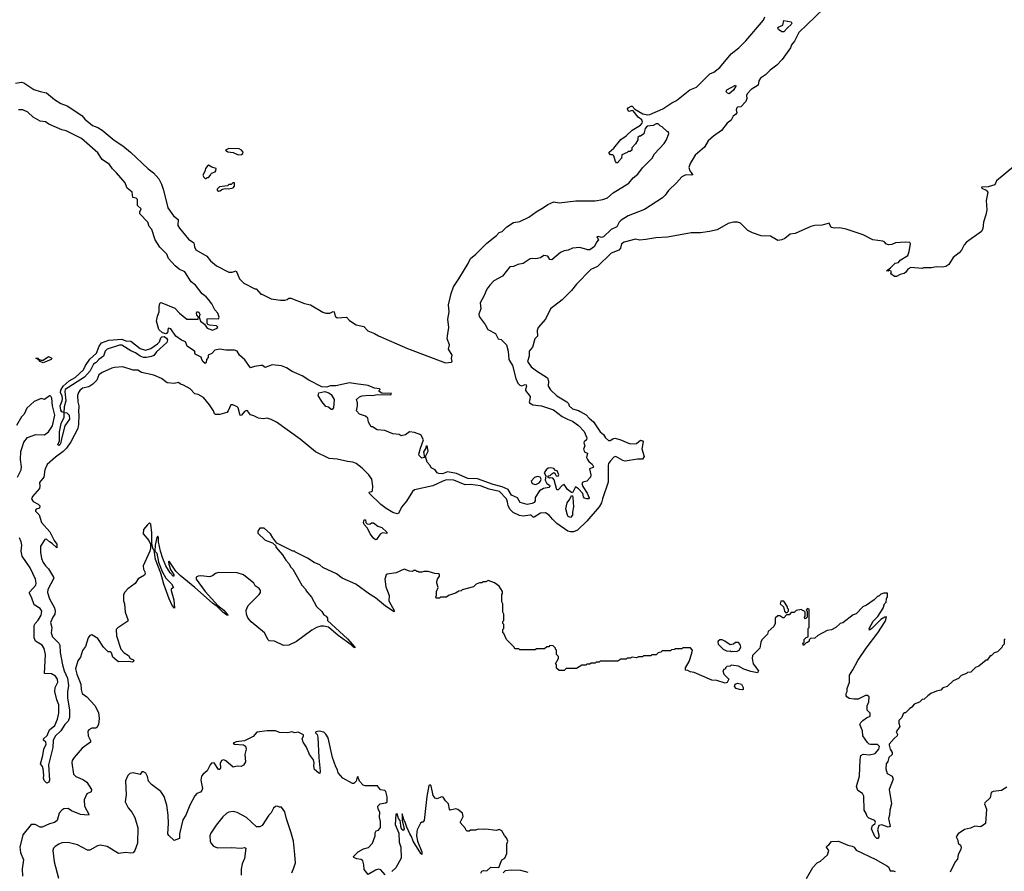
# Model space of a CAD drawing. Extents: x 1966327 to 2147849, y 395140 to 552178.
# Tile 181 of 256: x 1987446 to 1996992, y 514652 to 522909. Entities that reach past the tile are written whole.
import ezdxf

# ---------------------------------------------------------------- set-up
doc = ezdxf.new("R2010")
doc.units = 0

msp = doc.modelspace()

# ---------------------------------------------------------------- linework, layer by layer
at = {"layer": '0CON20XD'}
for points in [[(1995241.3, 523018.7), (1995001.1, 522785), (1994958.8, 522701.2), (1994929.6, 522665), (1994918.9, 522635), (1994838.4, 522521.6), (1994785, 522466.4), (1994720.5, 522419.5), (1994676.2, 522375), (1994627.4, 522342.6), (1994613.1, 522316.9), (1994604.4, 522275), (1994537.1, 522232.9), (1994498.9, 522191.1), (1994491.5, 522175), (1994496.2, 522145), (1994485.5, 522115), (1994436.1, 522063.9), (1994405, 522061.1), (1994398.1, 522055), (1994392.1, 522035), (1994398.2, 522005), (1994385, 521988.1), (1994363.3, 521975), (1994345, 521934.5), (1994305.9, 521904.1), (1994250.3, 521835), (1994171, 521779), (1994122.1, 521735), (1994085, 521673.9), (1993993.3, 521596.7), (1993946.4, 521515), (1993934.8, 521475), (1993942.7, 521442.7), (1993970.6, 521405), (1993955, 521400.5), (1993905, 521404.8), (1993865, 521384.8), (1993815, 521326.6), (1993735, 521252), (1993705, 521206.9), (1993677.3, 521182.7), (1993505, 521069), (1993345, 521006.3), (1993276.2, 520963.8), (1993258.5, 520945), (1993235, 520900.6), (1993180, 520875), (1993105, 520802.5), (1993085, 520796), (1993055, 520808), (1993040, 520805), (1993058.8, 520775), (1993037.5, 520752.5), (1993019.1, 520710.9), (1992975, 520678.8), (1992955, 520676.2), (1992875, 520700), (1992805, 520693.3), (1992765, 520673.8), (1992725, 520668), (1992689.3, 520650.7), (1992605, 520581.2), (1992585, 520583.3), (1992566.1, 520616.1), (1992527, 520623), (1992495, 520601.2), (1992449.5, 520590.5), (1992415, 520593.8), (1992395, 520588.8), (1992327.5, 520545), (1992275.5, 520534.5), (1992235, 520514.4), (1992197.1, 520512.9), (1992127.7, 520422.3), (1992043.2, 520376.8), (1992003.8, 520335), (1991976.2, 520295), (1991950, 520235), (1991910.8, 520165), (1991916.1, 520106.1), (1991896, 520055), (1991899.7, 520029.7), (1991958.8, 519955), (1991985.8, 519905), (1992057.5, 519865), (1992084.3, 519815), (1992115, 519807.6), (1992164.1, 519755), (1992182.5, 519695), (1992189.7, 519615), (1992222.6, 519555), (1992255, 519430), (1992276.2, 519385), (1992295.6, 519365.6), (1992315, 519359.2), (1992345, 519372.5), (1992355, 519370), (1992358.9, 519355), (1992348.8, 519325), (1992351.2, 519315), (1992394.7, 519255), (1992393.1, 519226.9), (1992384.2, 519205), (1992389.4, 519195), (1992422, 519175), (1992504.7, 519165.3), (1992620.6, 519125), (1992705, 519060.3), (1992756.6, 519036.6), (1992806.1, 519015), (1992864.6, 518975), (1992919.2, 518915), (1992943.1, 518855), (1992942.5, 518835), (1992918.8, 518815), (1992916.2, 518805), (1992925.7, 518775.7), (1992912.5, 518745), (1992914.3, 518735), (1992925, 518716.2), (1992950, 518705), (1992941.2, 518665), (1992950, 518645), (1992963.8, 518625), (1992995, 518600), (1993008.8, 518575), (1993005, 518567.5), (1992970, 518555), (1992984, 518495), (1992978.8, 518475), (1992945, 518436.2), (1992905, 518424), (1992897.3, 518412.7), (1992905, 518382.9), (1992948.1, 518318.1), (1992966.2, 518273.8), (1992960, 518265), (1992945, 518262.2), (1992921.3, 518271.3), (1992912.4, 518282.4), (1992904.5, 518315), (1992865, 518359.6), (1992835, 518380), (1992805, 518322), (1992795, 518324), (1992758.1, 518355), (1992725, 518402), (1992705, 518392), (1992665, 518351.2), (1992655, 518350), (1992628.3, 518448.3), (1992615, 518462.5), (1992595, 518467.5), (1992583.9, 518463.9), (1992567.5, 518475), (1992570, 518485), (1992588.8, 518491.2), (1992605, 518506), (1992625, 518520), (1992635, 518512.5), (1992646.1, 518486.1), (1992665, 518484), (1992673.6, 518496.4), (1992656.2, 518535), (1992639.3, 518539.3), (1992625, 518556.7), (1992595, 518563.3), (1992570.7, 518559.3), (1992550.8, 518545), (1992531.2, 518515), (1992547.5, 518485), (1992541.2, 518445), (1992555, 518413.3), (1992582.5, 518395), (1992586.7, 518385), (1992575, 518373.8), (1992525, 518363.8), (1992485, 518342.5), (1992445, 518277.5), (1992443.8, 518245), (1992435, 518228.8), (1992415, 518217.1), (1992365, 518209.4), (1992297.5, 518227.5), (1992271.5, 518271.5), (1992215, 518300.5), (1992182.7, 518352.7), (1992125, 518380.5), (1992035, 518401.9), (1991885, 518456.6), (1991789.2, 518459.2), (1991680.1, 518510.1), (1991595, 518524), (1991545, 518506.2), (1991510.7, 518509.3), (1991492.5, 518515), (1991472.5, 518545), (1991435, 518562.5), (1991426.1, 518586.1), (1991395, 518620), (1991380, 518675), (1991407.5, 518725), (1991396.4, 518776.4), (1991385, 518770), (1991382.5, 518755), (1991360.7, 518719.3), (1991370, 518665), (1991345, 518658.8), (1991320, 518685), (1991316.7, 518695), (1991330.8, 518755), (1991361.2, 518835), (1991335, 518882.5), (1991275, 518907.5), (1991225, 518912.5), (1991185, 518883.3), (1991145, 518873.3), (1991125, 518887.5), (1991065, 518892.5), (1990986.4, 518926.4), (1990913, 518933), (1990865, 518960), (1990855, 518960), (1990828.3, 519008.3), (1990820, 519045), (1990800, 519065), (1990740, 519085), (1990710, 519115), (1990722.5, 519165), (1990722.5, 519195), (1990712.5, 519225), (1990739.3, 519250.7), (1990765, 519261.2), (1990835, 519270), (1990865, 519266.2), (1990916.4, 519276.4), (1991045, 519273.3), (1991050, 519285), (1990958.3, 519288.3), (1990932.5, 519305), (1990930, 519315), (1990940, 519325), (1990935, 519330), (1990885, 519337.5), (1990825, 519363.3), (1990705, 519377.1)], [(1987404.8, 522294.8), (1987465, 522301.8), (1987485, 522297.8), (1987583.1, 522233.1), (1987645, 522211.5), (1987705, 522200.8), (1987785, 522135.7), (1987845, 522095.9), (1987905, 522074), (1988049.1, 521979.1), (1988078, 521945), (1988152.1, 521882.1), (1988204.5, 521865), (1988245, 521838.4), (1988361.2, 521741.2), (1988445.4, 521685.4), (1988521.1, 521625), (1988691.5, 521461.5), (1988743, 521425), (1988794, 521365), (1988819.4, 521315), (1988840.8, 521255), (1988881.4, 521085), (1988937, 521007), (1988981.7, 520971.7), (1988980, 520915), (1988995, 520887.3), (1989082, 520782), (1989134, 520745), (1989140.4, 520705), (1989155, 520678.9), (1989260, 520615), (1989295, 520572), (1989353, 520523), (1989475, 520462.5), (1989505, 520460), (1989545, 520472.5), (1989575.8, 520395), (1989618.8, 520355), (1989725, 520300), (1989738.3, 520298.3), (1989785, 520247.5), (1989795, 520247.5), (1989883, 520203), (1989975, 520188.8), (1990015, 520188.8), (1990040, 520195), (1990055, 520207.5), (1990075, 520210), (1990207.1, 520157.1), (1990265, 520143.5), (1990385, 520074), (1990415, 520064), (1990453.9, 520063.9), (1990485, 520080), (1990495, 520076.7), (1990505.8, 520035.8), (1990525, 520018.8), (1990615, 520023.3), (1990645, 519993.8), (1990708.8, 519948.8), (1990783.9, 519933.9), (1990821.7, 519891.7), (1990885, 519867.5), (1990925, 519842.5), (1991205, 519719.7), (1991575, 519582.5), (1991632.5, 519587.5), (1991637.5, 519595), (1991633.3, 519625), (1991640, 519655), (1991604.2, 519715), (1991612.5, 519755), (1991590.5, 519815), (1991597.3, 519862.7), (1991605.8, 519925), (1991597.3, 520005), (1991609.7, 520075), (1991604.7, 520145), (1991628, 520255), (1991650.2, 520319.8), (1991705, 520396.4), (1991795, 520545.5), (1991816, 520595), (1991869.4, 520635), (1991975, 520741.8), (1992069.1, 520815), (1992093.2, 520846.8), (1992125, 520855.4), (1992168.5, 520901.5), (1992235, 520941.1), (1992295, 520951.9), (1992380.9, 520995), (1992452.8, 521047.2), (1992525, 521087.4), (1992565, 521116.6), (1992625, 521142.2), (1992675, 521134.6), (1992836.2, 521153.8), (1993025, 521151.9), (1993100, 521165), (1993145, 521182.5), (1993200.5, 521229.5), (1993352.5, 521325), (1993392.5, 521375), (1993437.7, 521412.3), (1993485, 521473.3), (1993576.2, 521565), (1993601.9, 521608.1), (1993695, 521710), (1993716.7, 521745), (1993740, 521805), (1993735, 521820), (1993725, 521820), (1993675, 521870), (1993660, 521875), (1993635, 521900), (1993615, 521897.5), (1993586.4, 521883.6), (1993530, 521875), (1993510, 521855), (1993496.7, 521803.3), (1993465, 521780), (1993455, 521780), (1993440, 521765), (1993440, 521745), (1993417.5, 521705), (1993380, 521665), (1993380, 521645), (1993365, 521630), (1993345, 521630), (1993335, 521620), (1993285, 521600), (1993280, 521565), (1993250, 521535), (1993245, 521520), (1993231.7, 521521.7), (1993223, 521533), (1993205, 521587.5), (1993195, 521597.5), (1993175, 521600), (1993160, 521615), (1993160, 521625), (1993206.4, 521663.6), (1993275, 521748.8), (1993325, 521783.3), (1993385, 521836.2), (1993465, 521886.7), (1993481.2, 521905), (1993483.9, 521916.1), (1993476.9, 521936.9), (1993441.9, 521965), (1993393.9, 522023.9), (1993385, 522028.8), (1993355, 522019.2), (1993345, 522024), (1993338, 522045), (1993344.3, 522055.7), (1993375, 522070), (1993385, 522068.8), (1993410.8, 522040.8), (1993486.1, 521996.1), (1993535, 521985.4), (1993555, 521988.5), (1993682.5, 522045), (1993767.9, 522102.1), (1993815, 522124.6), (1993941.7, 522228.3), (1994006, 522255), (1994045, 522294.3), (1994137.7, 522382.3), (1994175, 522400), (1994232.5, 522445), (1994342.3, 522577.7), (1994416.7, 522635), (1994485, 522702.5), (1994657.5, 522905), (1994670, 522935)], [(1994835, 522791.5), (1994803.8, 522815), (1994796.2, 522825), (1994800, 522835), (1994844.7, 522855.3), (1994855, 522900), (1994925, 522888.9), (1994930.9, 522875), (1994925, 522861.5), (1994888.7, 522831.3), (1994855, 522791.5), (1994835, 522791.5)], [(1994325, 522191.5), (1994308.8, 522195), (1994300, 522205), (1994296, 522215), (1994301.2, 522228.8), (1994386.7, 522275), (1994388.6, 522265), (1994365, 522225.8), (1994325, 522191.5)], [(1990705, 519377.1), (1990645, 519389.5), (1990510, 519360), (1990455, 519357.9), (1990425, 519344.6), (1990375, 519349.2), (1990248, 519415), (1990185, 519457.1), (1990087.6, 519497.6), (1990033.3, 519535), (1989985, 519554), (1989895, 519561.2), (1989825, 519537.5), (1989800, 519555), (1989785, 519556.7), (1989723.6, 519546.4), (1989685, 519532.5), (1989630, 519610), (1989577.1, 519655), (1989554.6, 519694.6), (1989530, 519705), (1989445, 519704.1), (1989385, 519714.4), (1989336.6, 519703.4), (1989307.6, 519672.4), (1989272.5, 519655), (1989271.9, 519635), (1989256.5, 519613.5), (1989252.9, 519585), (1989245.6, 519575), (1989225, 519591.2), (1989211.6, 519615), (1989205, 519637.5), (1989147.5, 519665), (1989142.5, 519675), (1989146.7, 519685), (1989140, 519695), (1989071.2, 519745), (1989054.2, 519784.2), (1989015, 519800.8), (1988959.5, 519839.5), (1988911.4, 519911.4), (1988885, 519918), (1988877.4, 519872.6), (1988865, 519862.1), (1988831.6, 519871.6), (1988794.8, 519904.8), (1988773.3, 519985), (1988781.5, 520035), (1988798.1, 520075), (1988797.4, 520125), (1988805, 520158.6), (1988815, 520165.9), (1988825, 520163.9), (1988951.7, 520111.7), (1988995, 520064.1), (1989066.9, 520006.9), (1989176.2, 520003.8), (1989180, 520025), (1989165, 520042.5), (1989160, 520065), (1989165, 520076.2), (1989180, 520075), (1989191.2, 520055), (1989187.5, 520025), (1989198.8, 519985), (1989236.7, 519956.7), (1989265, 519917.5), (1989315, 519898), (1989360.6, 519919.4), (1989366.9, 519926.9), (1989355, 519942), (1989285, 519947.5), (1989270, 519955), (1989262.5, 519965), (1989262.5, 520005), (1989265, 520010), (1989315, 520013.3), (1989375, 520007.5), (1989380, 520025), (1989367.5, 520065), (1989336.7, 520095), (1989307.5, 520155), (1989277.5, 520195), (1989255, 520222.5), (1989215, 520252.5), (1989152, 520335), (1989108.6, 520368.6), (1989045.6, 520465), (1988991.5, 520491.5), (1988952.5, 520522.5), (1988887.1, 520595), (1988873.3, 520635), (1988803.5, 520703.5), (1988760, 520775), (1988727.1, 520875), (1988702.5, 520905), (1988688.9, 520945), (1988612, 521025), (1988609.2, 521045), (1988624, 521075), (1988588.2, 521108.2), (1988587.8, 521165), (1988575, 521178.9), (1988543.5, 521183.5), (1988537.5, 521235), (1988488, 521275), (1988481.2, 521291.2), (1988468.3, 521328.3), (1988385.7, 521425), (1988345, 521462.9), (1988316.5, 521505), (1988245, 521554.2), (1988205, 521616.9), (1988045, 521756.2), (1987895, 521830.8), (1987855, 521841.5), (1987729.2, 521895), (1987695, 521917.9), (1987645, 521926), (1987576, 521965), (1987525, 522012.9), (1987475, 522034.5), (1987435.6, 522035.6)], [(1989565, 521600), (1989595, 521603.3), (1989609.3, 521610.7), (1989612.5, 521625), (1989597.5, 521645), (1989575, 521658), (1989475, 521660.8), (1989440, 521645), (1989465, 521627.5), (1989515, 521622.5), (1989565, 521600)], [(1989255, 521370), (1989265, 521380), (1989275, 521380), (1989295, 521400), (1989305, 521420), (1989340, 521435), (1989347, 521443), (1989350, 521465), (1989308.3, 521478.3), (1989275, 521497.5), (1989270, 521495), (1989247.5, 521465), (1989242.5, 521437.5), (1989223, 521403), (1989231.7, 521381.7), (1989245, 521370), (1989255, 521370)], [(1997083, 521487), (1996917.5, 521345), (1996900.9, 521309.1), (1996835, 521288.2), (1996770, 521285), (1996773.8, 521275), (1996817.3, 521257.3), (1996832.2, 521235), (1996814.4, 521155), (1996821.4, 521065), (1996812.9, 521017.1), (1996789.2, 520945), (1996782, 520885), (1996769.2, 520855), (1996626.8, 520753.2), (1996602.7, 520727.3), (1996576, 520675), (1996555, 520650), (1996495, 520602), (1996453.6, 520535), (1996425, 520515.4), (1996395, 520510), (1996335, 520513.3), (1996285, 520502.9), (1996207, 520503), (1996195, 520497.5), (1996085, 520505.8), (1996055, 520488.8), (1996037.9, 520462.1), (1996021.3, 520448.7), (1995982.5, 520437.5), (1995945, 520418), (1995928.3, 520418.3), (1995892.5, 520445), (1995898.3, 520468.3), (1995875, 520480), (1995865, 520470), (1995850, 520475), (1995888.6, 520501.4), (1995935, 520548.8), (1995965, 520553.3), (1995983.2, 520576.8), (1996055, 520622.5), (1996069.3, 520660.7), (1996082.5, 520735), (1996075, 520747.5), (1996035, 520752), (1995935.6, 520744.4), (1995902.4, 520727.6), (1995867.5, 520725), (1995844.3, 520735), (1995832.7, 520752.7), (1995812.9, 520762.9), (1995715.6, 520775.6), (1995622.3, 520822.3), (1995458.3, 520878.3), (1995395, 520890), (1995345, 520888.8), (1995314.4, 520894.4), (1995295, 520936), (1995225, 520915.6), (1995155, 520912.2), (1995116.6, 520903.4), (1994965, 520835.8), (1994915, 520829.2), (1994865, 520788.5), (1994835, 520774.2), (1994795, 520767.9), (1994725, 520811), (1994635, 520814.2), (1994551.2, 520841.2), (1994505, 520865.6), (1994435, 520935.6), (1994405, 520947.3), (1994365, 520946.2), (1994315, 520933.5), (1994207.6, 520872.4), (1994135, 520854.6), (1994045, 520842.7), (1993955, 520840.9), (1993725, 520800.5), (1993614, 520794), (1993515, 520778.2), (1993455, 520772.5), (1993415, 520781.4), (1993305, 520752.7), (1993279.6, 520735), (1993270.2, 520695), (1993255, 520675.3), (1993180.5, 520645), (1993046.7, 520515), (1992982.6, 520487.4), (1992844.5, 520345.5), (1992795, 520282.3), (1992705, 520193.6), (1992593.7, 520106.3), (1992543.3, 520005), (1992472.3, 519925), (1992463.2, 519895), (1992465, 519840), (1992441.8, 519815), (1992416.9, 519735), (1992383.8, 519696.2), (1992384.4, 519645), (1992369.2, 519595), (1992405, 519543.1), (1992455, 519503.3), (1992563.1, 519435), (1992573.8, 519405), (1992570.9, 519355), (1992591.1, 519321.1), (1992655, 519263.2), (1992750.6, 519205), (1992766.5, 519186.5), (1992774.3, 519165), (1992805.6, 519135), (1992865, 519119.2), (1992879.2, 519109.2), (1992936.8, 519076.8), (1992965.6, 519045), (1993009.9, 519009.9), (1993075, 518911.9), (1993105, 518888.6), (1993124.6, 518854.6), (1993155, 518830), (1993171.7, 518828.3), (1993195, 518845.7), (1993215, 518852), (1993265, 518840), (1993365, 518797.3), (1993425, 518800), (1993465, 518831.2), (1993485, 518826.8), (1993489.4, 518815), (1993477.7, 518747.7), (1993499.6, 518675), (1993485, 518647.3), (1993435, 518649.1), (1993315, 518629.1), (1993295, 518634.6), (1993225, 518674.7), (1993205, 518666.7), (1993175, 518633.2), (1993155.8, 518605), (1993150, 518585), (1993150.4, 518425), (1993095.8, 518264.2), (1993087.5, 518225), (1993064.3, 518185), (1992945, 518048.4), (1992855, 517960.3), (1992815, 517944.6), (1992785, 517942.8), (1992760.4, 517950.4), (1992652.8, 518022.8), (1992610, 518065), (1992580, 518105), (1992545, 518128.5), (1992495, 518125.2), (1992435, 518084.4), (1992425, 518084.3), (1992405, 518104.5), (1992395, 518106), (1992326.2, 518093.8), (1992291.8, 518101.8), (1992231.4, 518131.4), (1992200, 518160), (1992180.2, 518195), (1992175.6, 518235), (1992164.6, 518265), (1992098.9, 518335), (1991998.4, 518358.4), (1991915, 518389.4), (1991816.7, 518403.3), (1991765, 518398.7), (1991655, 518443.5), (1991585, 518446.3), (1991548.2, 518435), (1991452, 518388), (1991275, 518349.1), (1991254.8, 518335.2), (1991195, 518239.5), (1991148.6, 518181.4), (1991119.3, 518120.7), (1991105, 518117.5), (1991065, 518130.2), (1990998.3, 518168.3), (1990947.8, 518207.8), (1990838.1, 518315), (1990833, 518327), (1990856.9, 518333.1), (1990865, 518342.5), (1990870, 518385), (1990859.6, 518455), (1990831.1, 518495), (1990765, 518562.2), (1990708.6, 518605), (1990675, 518617.5), (1990625, 518625.8)], [(1989375, 521247.5), (1989385, 521250), (1989413, 521267), (1989437, 521273), (1989475, 521270), (1989515, 521277.5), (1989527.5, 521295), (1989527, 521327), (1989513, 521327), (1989495, 521310), (1989475, 521310), (1989461.7, 521298.3), (1989381.7, 521288.3), (1989360, 521265), (1989360, 521255), (1989375, 521247.5)], [(1987875, 519100), (1987855, 519106.9), (1987845, 519122.9), (1987837.3, 519165), (1987857.8, 519212.2), (1987861.3, 519235), (1987858.7, 519258.7), (1987843.1, 519295), (1987845, 519315.5), (1987868.2, 519355), (1987895, 519381.3), (1987925, 519406.8), (1987985, 519438.5), (1988065.2, 519514.8), (1988083.8, 519555), (1988125, 519618), (1988191.6, 519675), (1988215.5, 519745), (1988239.4, 519775), (1988308.7, 519801.3), (1988435, 519813), (1988475, 519795.7), (1988525, 519793.4), (1988615, 519720.2), (1988665, 519704.3), (1988718.4, 519721.6), (1988782.6, 519765), (1988801, 519785), (1988814.3, 519825.7), (1988825.6, 519834.4), (1988845.8, 519835.8), (1988870.5, 519820.5), (1988878.9, 519805), (1988871.9, 519778.1), (1988771.9, 519688.1), (1988746.3, 519653.7), (1988725, 519642.8), (1988675, 519633.8), (1988645, 519634.5), (1988615.4, 519645), (1988568.6, 519678.6), (1988525, 519697.4), (1988435, 519752.1), (1988415, 519753.3), (1988293.5, 519715), (1988275.9, 519695), (1988259.4, 519645), (1988214.5, 519615.5), (1988186.7, 519585), (1988161.8, 519568.2), (1988128, 519505), (1988075, 519443.5), (1987887.9, 519322.1), (1987882.9, 519305), (1987893.2, 519215), (1987876.6, 519156.6), (1987875, 519100)], [(1987675, 519582.5), (1987645, 519593.8), (1987632.5, 519612.5), (1987601.7, 519628.3), (1987625, 519626), (1987628.3, 519618.3), (1987655, 519606.7), (1987675, 519607.5), (1987725, 519643.3), (1987757, 519627), (1987750, 519615), (1987675, 519582.5)], [(1990625, 518625.8), (1990525, 518648.2), (1990445, 518654.8), (1990315, 518720.3), (1990165, 518841.6), (1989935.2, 519005.2), (1989885, 519032.7), (1989845, 519045.8), (1989805, 519038), (1989760, 519045), (1989715, 519069.4), (1989685, 519078), (1989655.5, 519115.5), (1989645, 519120), (1989625, 519110.8), (1989595.6, 519075), (1989585, 519070), (1989565, 519144.2), (1989555, 519155.8), (1989513.8, 519176.2), (1989492.5, 519175), (1989468, 519115), (1989455, 519100.8), (1989385, 519079.6), (1989345, 519082.5), (1989335, 519088.8), (1989325.3, 519115.3), (1989285.4, 519175), (1989229.2, 519245), (1989175, 519274.5), (1989145, 519282.9), (1989098.6, 519328.6), (1989035.3, 519365.3), (1989003.6, 519373.6), (1988985, 519391.4), (1988945, 519382.9), (1988875, 519386.5), (1988820.8, 519430.8), (1988745, 519461.8), (1988628.3, 519488.3), (1988591.3, 519511.3), (1988545, 519512.4), (1988445, 519543.3), (1988365, 519537.7), (1988338.5, 519531.5), (1988245, 519489.5), (1988214.6, 519465), (1988195.4, 519415), (1988153.6, 519375), (1988115, 519350), (1988055, 519337.8), (1988029.2, 519315), (1988015, 519294), (1988007.5, 519265), (1988010.5, 519205), (1988020, 519165), (1988015.7, 519105), (1988020.4, 519080.4), (1988017.3, 518985), (1988008.1, 518945), (1987940.7, 518815), (1987901.1, 518755), (1987868.8, 518721.2), (1987792.1, 518667.9), (1987711.2, 518595), (1987690.2, 518545), (1987679.7, 518475), (1987637.6, 518422.4), (1987641.6, 518385), (1987637.5, 518362.5), (1987571.2, 518285), (1987561.8, 518265), (1987576, 518236), (1987625, 518211.2), (1987640, 518195), (1987637.5, 518172.5), (1987605, 518164), (1987598.6, 518155), (1987600.6, 518145), (1987635, 518108.8), (1987658.5, 518035), (1987737.9, 517945), (1987779.3, 517859.3), (1987805, 517823.3), (1987805, 517787.5), (1987760, 517830), (1987733.9, 517846.1), (1987705, 517871.4), (1987690.9, 517869.1), (1987646.7, 517805), (1987648.2, 517745), (1987657.2, 517685), (1987674.7, 517645), (1987695.4, 517615), (1987726.7, 517585), (1987774.2, 517505), (1987775.5, 517494.5), (1987719.8, 517385), (1987714.7, 517355), (1987734, 517295), (1987785, 517205.5), (1987791.2, 517175), (1987786.8, 517145), (1987766.7, 517115), (1987745.3, 517065), (1987756.9, 517015), (1987751.1, 516965), (1987765, 516925.6), (1987826.4, 516865), (1987836.2, 516845), (1987837.8, 516775), (1987862, 516655), (1987877.3, 516597.3), (1987909.1, 516525), (1987919.6, 516455), (1987909.2, 516390.8), (1987908.9, 516335), (1987929.6, 516215), (1987930, 516145), (1987915, 516108), (1987883.4, 516076.6), (1987845, 516013.1), (1987788.4, 515961.6), (1987770.1, 515919.9), (1987767.1, 515852.9), (1987724, 515685), (1987733.8, 515535), (1987730, 515515), (1987708.3, 515508.3), (1987682, 515532), (1987676.1, 515556.1), (1987680, 515585), (1987674.6, 515645), (1987668, 515668), (1987648.8, 515695), (1987672, 515775), (1987678.5, 515835), (1987703.8, 515885), (1987700.9, 515905), (1987678, 515925), (1987675.8, 515935), (1987710.8, 515969.2), (1987734.1, 516025), (1987785.3, 516064.7), (1987812.4, 516127.6), (1987826.5, 516185), (1987826.4, 516265), (1987805, 516316), (1987787.8, 516395), (1987791.5, 516435), (1987814.3, 516485), (1987812.5, 516515), (1987791.8, 516545), (1987755, 516568), (1987685, 516570), (1987696.6, 516755), (1987683.1, 516813.1), (1987663.7, 516843.7), (1987599.6, 516885), (1987586, 516915), (1987587.7, 517035), (1987596.2, 517055), (1987625, 517086.9), (1987655.1, 517134.9), (1987660.3, 517175), (1987645, 517201.3), (1987586.4, 517236.4), (1987560.5, 517310.5), (1987541.1, 517345), (1987541.5, 517358.5), (1987601.1, 517425), (1987605.3, 517445), (1987600.9, 517485), (1987546.4, 517593.6), (1987469, 517709), (1987461.9, 517755), (1987466.8, 517815), (1987460.3, 517845), (1987444.7, 517885)], [(1990475, 519130), (1990465, 519130), (1990440.7, 519150.7), (1990415, 519160), (1990375, 519206), (1990339.2, 519265), (1990345, 519290), (1990405, 519303.6), (1990442.4, 519292.4), (1990466, 519275), (1990493.3, 519225), (1990487.5, 519145), (1990475, 519130)], [(1987424.6, 518475), (1987461.2, 518545), (1987463.2, 518575), (1987453.8, 518646.2), (1987458.5, 518721.5), (1987470.5, 518759.5), (1987486.4, 518813.6), (1987520.9, 518859.1), (1987603.1, 518886.9), (1987685, 518882.7), (1987725, 518911.8), (1987765, 518970), (1987786.2, 519075), (1987764.3, 519164.3), (1987758.9, 519238.9), (1987748.5, 519258.5), (1987735, 519263.1), (1987685, 519227.5), (1987655, 519237.5), (1987585, 519206), (1987515, 519143.8), (1987488, 519085), (1987465, 519060), (1987414.7, 518975.3)], [(1987825, 518781.9), (1987816.7, 518786.7), (1987832.9, 518825), (1987832.5, 518912.5), (1987847.2, 518995), (1987878.5, 519055), (1987877.5, 519095), (1987880.7, 519099.3), (1987904.4, 519095.6), (1987925, 519073.8), (1987927.9, 519035), (1987885, 518970), (1987846.8, 518833.2), (1987844.2, 518805), (1987835, 518785.8), (1987825, 518781.9)], [(1992445, 518401.4), (1992455, 518404.2), (1992481.7, 518418.3), (1992494.4, 518435), (1992502, 518455), (1992493, 518473), (1992465, 518478.6), (1992438.3, 518471.7), (1992406.2, 518435), (1992413.1, 518413.1), (1992445, 518401.4)], [(1992785, 518082.9), (1992765, 518092.9), (1992757.8, 518105), (1992741.2, 518165), (1992754, 518225), (1992780, 518260), (1992795, 518296), (1992805, 518293.3), (1992810, 518275), (1992815.4, 518184.6), (1992804.2, 518135), (1992804.2, 518105), (1992785, 518082.9)], [(1990895, 517866.9), (1990875, 517881.4), (1990845, 517922.9), (1990819.4, 517979.4), (1990785, 518014), (1990780, 518035), (1990785, 518060), (1990798.3, 518058.3), (1990802.5, 518035), (1990815, 518022.5), (1990841.7, 518018.3), (1990858.3, 518031.7), (1990875, 518031.2), (1990917.4, 517997.4), (1990955.6, 517985.6), (1991005, 517940.8), (1991005, 517928), (1990965, 517933.1), (1990939.6, 517920.4), (1990905, 517870.5), (1990895, 517866.9)], [(1993961.7, 516768.3), (1993970, 516795), (1993948.3, 516818.3), (1993875, 516820), (1993865, 516810), (1993805, 516810), (1993795, 516802.5), (1993765, 516800), (1993755, 516790), (1993675, 516790), (1993661.7, 516778.3), (1993635, 516770), (1993615, 516750), (1993575, 516750), (1993565, 516740), (1993495, 516740), (1993485, 516730), (1993445, 516730), (1993425, 516722.5), (1993385, 516727.5), (1993365, 516720), (1993335, 516720), (1993325, 516710), (1993275, 516710), (1993245, 516690), (1993075, 516690), (1993065, 516680), (1993035, 516680), (1993025, 516670), (1992985, 516670), (1992975, 516660), (1992945, 516660), (1992935, 516650), (1992895, 516650), (1992845, 516620), (1992745, 516620), (1992725, 516600), (1992675, 516600), (1992651.7, 516621.7), (1992650, 516655), (1992640, 516665), (1992670, 516715), (1992670, 516735), (1992650, 516755), (1992650, 516795), (1992640, 516805), (1992640, 516815), (1992618.3, 516838.3), (1992585, 516840), (1992575, 516830), (1992555, 516830), (1992535, 516810), (1992455, 516810), (1992445, 516800), (1992295, 516800), (1992285, 516810), (1992245, 516810), (1992240, 516825), (1992165, 516900), (1992138.3, 516958.3), (1992130, 516965), (1992130, 516995), (1992140, 517005), (1992140, 517045), (1992130, 517055), (1992130, 517075), (1992140, 517085), (1992140, 517145), (1992130, 517165), (1992130, 517245), (1992120, 517265), (1992120, 517335), (1992127.5, 517345), (1992127.5, 517365), (1992095, 517417.5), (1992048.3, 517448.3), (1991988.3, 517471.7), (1991965, 517460), (1991935, 517460), (1991925, 517450), (1991905, 517450), (1991870, 517435), (1991845, 517410), (1991735, 517380), (1991725, 517370), (1991703, 517367), (1991671.7, 517348.3), (1991603, 517327), (1991585, 517310), (1991525, 517310), (1991515, 517300), (1991485, 517300), (1991480, 517315), (1991487.5, 517322.5), (1991488, 517365), (1991502, 517405), (1991488.8, 517445), (1991489.3, 517460.7), (1991496.4, 517483.6), (1991517.5, 517515), (1991515, 517530), (1991507, 517537), (1991470.7, 517540.7), (1991405, 517560), (1991365, 517560), (1991345, 517552.5), (1991315, 517552.5), (1991305, 517560), (1991295, 517560), (1991285, 517570), (1991265, 517570), (1991255, 517560), (1991225, 517562.5), (1991175, 517580), (1991095, 517546.7), (1991008.3, 517531.7), (1991000, 517525), (1990986.4, 517483.6), (1990995, 517410), (1991026.7, 517325), (1991026.2, 517275), (1991078.8, 517175), (1991075, 517167.5), (1990992.4, 517222.4), (1990896, 517305), (1990838.5, 517338.5), (1990705, 517436.7), (1990573.9, 517493.9), (1990516.1, 517536.1), (1990385, 517597.5), (1990355, 517622.5), (1990300, 517645), (1990235, 517687.5), (1990120, 517745), (1990110, 517755), (1990095, 517757.5), (1989940, 517835), (1989900, 517885), (1989877.5, 517925), (1989815, 517977.5), (1989775, 517980), (1989755, 517950), (1989755, 517930), (1989825, 517862.5), (1989898.3, 517838.3), (1989928.3, 517808.3), (1989930, 517795), (1989995, 517720), (1990025, 517670), (1990056.4, 517636.4), (1990075, 517600), (1990095, 517580), (1990182.5, 517425), (1990220, 517385), (1990220, 517375), (1990275, 517310), (1990325, 517220), (1990375, 517170), (1990395, 517140), (1990417.5, 517125), (1990430, 517105), (1990430, 517085), (1990622.5, 516905), (1990696, 516825), (1990695, 516820), (1990682, 516825), (1990658.7, 516848.7), (1990535, 516938.7), (1990438.4, 517018.4), (1990395, 517028.4), (1990365, 517027.5), (1990325, 517015.5), (1990279.6, 516990.4), (1990129.5, 516880.5), (1990056.3, 516843.7), (1990005, 516840.8), (1989915, 516882.7), (1989865, 516885.8), (1989854.4, 516895), (1989819.7, 516965), (1989690.8, 517070.8), (1989659.2, 517109.2), (1989643.8, 517145), (1989641.9, 517185), (1989661.7, 517228.3), (1989767.8, 517335), (1989780, 517355), (1989779.4, 517375), (1989769.2, 517395), (1989729.7, 517419.7), (1989715.8, 517445), (1989615, 517525.8), (1989555, 517546.7), (1989375, 517550), (1989345, 517540), (1989314.2, 517515.8), (1989285, 517505.8), (1989202.2, 517517.8), (1989176.8, 517513.2), (1989157.5, 517502.5), (1989157.1, 517485), (1989243.7, 517363.7), (1989368.3, 517228.3), (1989425, 517182.9), (1989457.5, 517145), (1989457.5, 517137.5), (1989465.8, 517135), (1989455, 517134.3), (1989415, 517164.5), (1989360.3, 517220.3), (1989315, 517252.7), (1989145, 517402.7), (1989000.5, 517520.5), (1988960.6, 517560.6), (1988895, 517660), (1988888.3, 517651.7), (1988890.7, 517630.7), (1988909.3, 517579.3), (1988940, 517525), (1988940, 517515), (1988933.3, 517515), (1988904.2, 517545), (1988864, 517615), (1988834, 517685), (1988810, 517755), (1988793.3, 517845), (1988792.5, 517885), (1988785, 517900), (1988775, 517890), (1988760, 517815), (1988757.5, 517757.5), (1988775.8, 517735.8), (1988790.8, 517650.8), (1988828.7, 517558.7), (1988864.4, 517495), (1988918.4, 517438.4), (1988937.5, 517405), (1988915, 517386.7), (1988914.2, 517375), (1988940, 517285), (1988946, 517204), (1988925, 517230), (1988895, 517293.8), (1988843.9, 517435), (1988813.4, 517543.4), (1988761.9, 517675), (1988750, 517765), (1988740, 517775), (1988727.5, 517825), (1988728, 517935), (1988717, 518017), (1988705, 518030), (1988685, 518012.5), (1988646, 517965), (1988642, 517925), (1988698.3, 517858.3), (1988713.3, 517825), (1988713.8, 517785), (1988708.8, 517755), (1988643.8, 517615), (1988645, 517580), (1988660, 517555), (1988662.5, 517535), (1988655, 517522.5), (1988595, 517486.7), (1988565, 517443.8), (1988495, 517390), (1988461.2, 517355), (1988453.9, 517333.9), (1988453.8, 517275), (1988463.3, 517245), (1988470, 517165), (1988493.3, 517095), (1988493, 517077), (1988397, 517013), (1988382.5, 516995), (1988383.3, 516935), (1988425, 516806.7), (1988459.5, 516769.5), (1988500, 516745), (1988517, 516717), (1988542.5, 516705), (1988552.5, 516695), (1988550, 516685), (1988535, 516680), (1988505, 516687.5), (1988405, 516683.8), (1988391.7, 516691.7), (1988349.3, 516729.3), (1988335, 516770), (1988325, 516780), (1988305, 516780), (1988258.8, 516825), (1988205, 516909.2), (1988145, 516943.8), (1988125, 516940), (1988108.8, 516915), (1988085, 516832.5), (1988055, 516793.3), (1988035, 516727.5), (1988008.3, 516691.7), (1987987.5, 516615), (1987998.9, 516565), (1988037.8, 516467.8), (1988042.2, 516415), (1988053.1, 516375), (1988098, 516345), (1988175, 516260), (1988210.3, 516190.3), (1988217.3, 516135), (1988210.5, 516075), (1988195, 516047.1), (1988185, 516040.6), (1988145, 516041.4), (1988116.2, 516025), (1988107.9, 516012.1), (1988108.6, 515965), (1988131.5, 515921.5), (1988131.1, 515905), (1988052.9, 515845), (1987972.9, 515755), (1987954.4, 515725), (1987950.6, 515705), (1987968.6, 515595), (1987991.4, 515571.4), (1988030, 515555), (1988065, 515540.6), (1988097.6, 515517.6), (1988140.8, 515445), (1988137.7, 515422.3), (1988097, 515403), (1988071.5, 515345), (1988073.8, 515283.8), (1988117.5, 515205), (1988113, 515197), (1988035, 515201.9), (1987948.7, 515238.7), (1987915, 515260), (1987875, 515257.1), (1987855, 515244.3), (1987830, 515215), (1987807.8, 515145), (1987785, 515125.6), (1987735, 515112.5), (1987665, 515079.5), (1987645, 515081.5), (1987595, 515106.5), (1987556.2, 515105), (1987476.9, 515005), (1987448.8, 514885), (1987455.4, 514835.4), (1987483.6, 514765), (1987469.1, 514675), (1987472.2, 514605)], [(1997000, 516905), (1996990, 516895), (1996990, 516855), (1996970, 516835), (1996968.3, 516821.7), (1996925, 516780), (1996895, 516770), (1996865, 516740), (1996855, 516740), (1996825, 516700), (1996815, 516700), (1996745, 516640), (1996711.7, 516628.3), (1996667, 516583), (1996635, 516580), (1996625, 516570), (1996575, 516550), (1996548.3, 516521.7), (1996495, 516500), (1996437, 516443), (1996395, 516430), (1996375, 516410), (1996335, 516400), (1996280, 516375), (1996250, 516355), (1996215, 516320), (1996195, 516317.5), (1996168.3, 516291.7), (1996117.5, 516272.5), (1996096.4, 516243.6), (1996073, 516227), (1996035, 516190), (1996025, 516190), (1996011.7, 516178.3), (1995997, 516143), (1995970, 516115), (1995968.3, 516088.3), (1995977.5, 516055), (1995944.2, 516005.8), (1995957.5, 515977.5), (1995954.4, 515965), (1995925, 515940.8), (1995875.5, 515885), (1995873.9, 515876.1), (1995884.3, 515835), (1995903.5, 515805), (1995905.5, 515785), (1995872.9, 515755), (1995861.7, 515718.3), (1995847.1, 515695), (1995842.9, 515645), (1995855, 515601.2), (1995904.2, 515574.2), (1995914, 515545), (1995875.8, 515445), (1995896.7, 515305), (1995880.5, 515245), (1995879.2, 515195), (1995870, 515165), (1995884.4, 515085.6), (1995865, 515079.2), (1995805, 515102.5), (1995773.8, 515096.2), (1995763.6, 515053.6), (1995776.7, 515006.7), (1995775.7, 514985), (1995765, 514970.3), (1995755, 514968.8), (1995735, 514991.1), (1995705.8, 515065), (1995713.2, 515095), (1995736.9, 515113.1), (1995743.1, 515126.9), (1995736.7, 515145), (1995678.1, 515168.1), (1995662, 515185), (1995653.6, 515213.6), (1995634.6, 515245), (1995629.1, 515379.1), (1995615.7, 515405), (1995572, 515435), (1995560.2, 515475), (1995588.9, 515575), (1995593.5, 515735), (1995602.1, 515775), (1995625, 515788.9), (1995685, 515782.1), (1995741.2, 515795), (1995775.7, 515835), (1995781.7, 515861.7), (1995761.7, 515881.7), (1995695, 515880), (1995680, 515885), (1995665, 515900), (1995620, 515965), (1995617.5, 516015), (1995592.5, 516075), (1995600, 516095), (1995620, 516115), (1995655, 516140), (1995690, 516155), (1995690, 516185), (1995662.5, 516215), (1995662.5, 516255), (1995677.5, 516295), (1995680, 516345), (1995667, 516357), (1995645, 516357.5), (1995575, 516322.5), (1995535, 516320), (1995488.3, 516328.3), (1995463.6, 516343.6), (1995457.5, 516355), (1995457.5, 516375), (1995467.5, 516395), (1995467.5, 516425), (1995492.5, 516485), (1995492.5, 516555), (1995523, 516607), (1995572.5, 516695), (1995653.3, 516815), (1995766.7, 516965), (1995837.5, 517075), (1995850, 517115), (1995845, 517120), (1995835, 517117.5), (1995795, 517092.5), (1995707.5, 517005), (1995685, 516990), (1995680, 517005), (1995721.7, 517078.3), (1995766.4, 517123.6), (1995817.5, 517205), (1995830, 517245), (1995847, 517263), (1995850, 517295), (1995860, 517315), (1995858.3, 517348.3), (1995825, 517350), (1995795, 517340), (1995775, 517320), (1995765, 517320), (1995730, 517285), (1995657, 517233), (1995620, 517215), (1995555, 517150), (1995525, 517140), (1995425, 517060), (1995400, 517055), (1995360, 517015), (1995317, 516993), (1995273, 516987), (1995185, 516937.5), (1995155, 516912.5), (1995111.7, 516908.3), (1995100, 516895), (1995100, 516885), (1995085, 516870), (1995071.7, 516868.3), (1995045, 516840), (1995040, 516865), (1995050, 516875), (1995051.7, 516898.3), (1995071.7, 516918.3), (1995090, 516925), (1995090, 517005), (1995100, 517015), (1995100, 517195), (1995085, 517200), (1995070, 517185), (1995080, 517175), (1995080, 517115), (1995065, 517100), (1995050, 517115), (1995060, 517125), (1995060, 517165), (1995048.3, 517178.3), (1995035, 517180), (1995025, 517190), (1994975, 517180), (1994955, 517160), (1994925, 517160), (1994905, 517140), (1994881.7, 517138.3), (1994855, 517110), (1994845, 517110), (1994815, 517130), (1994795, 517130), (1994770, 517105), (1994770, 517055), (1994757.5, 517025), (1994703.6, 516976.4), (1994695, 516950), (1994642.5, 516895), (1994630, 516875), (1994620, 516815), (1994550, 516745), (1994547.5, 516715), (1994557.5, 516665), (1994607.5, 516595), (1994600, 516575), (1994535, 516588.8), (1994465, 516612.5), (1994415, 516640), (1994345, 516650), (1994335, 516640), (1994301.7, 516638.3), (1994290, 516625), (1994290, 516615), (1994271.7, 516608.3), (1994262.5, 516595), (1994272.5, 516565), (1994320, 516515), (1994305, 516482.5), (1994285, 516477.5), (1994205, 516501.2), (1994155, 516506.7), (1993985, 516578.8), (1993945, 516587.5), (1993925, 516600), (1993901.7, 516601.7), (1993902.5, 516625), (1993937.5, 516685), (1993961.7, 516768.3)], [(1994885, 517160), (1994900, 517175), (1994900, 517195), (1994890, 517205), (1994890, 517215), (1994855, 517270), (1994825, 517270), (1994820, 517245), (1994850, 517215), (1994860, 517175), (1994871.7, 517161.7), (1994885, 517160)], [(1994395, 516782.5), (1994420, 516795), (1994437.5, 516825), (1994431.7, 516851.7), (1994415, 516870), (1994385, 516870), (1994367, 516853), (1994335, 516847.5), (1994282.5, 516885), (1994255, 516896.7), (1994235, 516896.7), (1994217.5, 516885), (1994213.3, 516875), (1994217.5, 516855), (1994265, 516806.7), (1994305, 516787.5), (1994335, 516790), (1994345, 516782.5), (1994355, 516787.5), (1994395, 516782.5)], [(1994455, 516412.5), (1994425, 516413.3), (1994392.5, 516425), (1994376.7, 516445), (1994382.5, 516465), (1994405, 516477.5), (1994445, 516467.5), (1994460, 516435), (1994460, 516415), (1994455, 516412.5)], [(1990987.7, 514617.7), (1990946.6, 514666.6), (1990925, 514674.3), (1990895, 514664.2), (1990825, 514620), (1990785, 514670), (1990784, 514715), (1990774, 514755), (1990756.4, 514766.4), (1990713.4, 514773.4), (1990686.7, 514785), (1990683.8, 514795), (1990728.3, 514841.7), (1990778.3, 514871.7), (1990827, 514883), (1990866.2, 514923.8), (1990893.3, 514995), (1990893.6, 515026.4), (1990902.5, 515045), (1990925, 515052.5), (1990943, 515077), (1990943.3, 515135), (1990933.6, 515176.4), (1990937.5, 515225), (1990922.5, 515255), (1990917.5, 515285), (1990942.3, 515307.7), (1990995, 515316.2), (1991010, 515325), (1991010, 515375), (1990995.5, 515425.5), (1990985, 515434.4), (1990945, 515443.3), (1990915, 515481.5), (1990795, 515480.8), (1990775, 515486), (1990740, 515525), (1990725, 515572.5), (1990717.5, 515565), (1990706.7, 515525), (1990685, 515502.5), (1990673.3, 515503.3), (1990580, 515555), (1990535, 515607.5), (1990526.8, 515636.8), (1990510, 515665), (1990479.4, 515755), (1990437.5, 515945), (1990415, 515983.1), (1990395, 515999.6), (1990349.7, 516010.3), (1990317.5, 516005), (1990312.5, 515995), (1990328.6, 515978.6), (1990336.8, 515953.2), (1990347.2, 515752.8), (1990358, 515622), (1990355, 515600), (1990345, 515602.5), (1990305, 515640), (1990297.5, 515675), (1990302.5, 515705), (1990295, 515732.5), (1990255.8, 515785.8), (1990226, 515855), (1990194.4, 515905), (1990184.3, 515935), (1990198.8, 515965), (1990196.7, 515975), (1990145, 515999.7), (1990115, 515995.9), (1990085, 516004.1), (1990045, 515996.2), (1989965, 515998.2), (1989925, 516012.5), (1989845.7, 516015.7), (1989745, 516000), (1989710.5, 515959.5), (1989625, 515915.8), (1989545, 515908.5), (1989516.7, 515895), (1989530, 515885), (1989615, 515877.5), (1989636.7, 515865), (1989641.2, 515835), (1989628, 515785), (1989633.8, 515715), (1989615, 515682.5), (1989591.7, 515668.3), (1989555, 515670), (1989515, 515662.5), (1989445, 515723.3), (1989425, 515733.3), (1989403.6, 515726.4), (1989391.2, 515698.8), (1989393.8, 515655), (1989385, 515640), (1989375, 515640), (1989332.5, 515702.5), (1989305, 515700), (1989291.4, 515685), (1989263, 515627), (1989223.8, 515595), (1989210, 515575), (1989201.2, 515535), (1989217.1, 515455), (1989213, 515437), (1989200.5, 515419.5), (1989165, 515406), (1989144.2, 515385), (1989095.7, 515295), (1989055.7, 515195), (1989029.1, 515150.9), (1988996, 515015), (1988995, 514970), (1988945, 514950), (1988890.5, 515000.5), (1988882, 515015), (1988889.5, 515115), (1988886.6, 515196.6), (1988872.8, 515292.8), (1988847.2, 515377.2), (1988815, 515425.7), (1988723.3, 515495), (1988696.4, 515526.4), (1988685, 515570), (1988667.5, 515605), (1988645, 515617.5), (1988630, 515615), (1988615, 515590), (1988545, 515607.5), (1988515, 515600), (1988495, 515580), (1988470.7, 515529.3), (1988478.6, 515395), (1988470, 515325), (1988496.8, 515266.8), (1988532, 515225), (1988563, 515173), (1988590, 515075), (1988587.1, 514925), (1988562.5, 514855), (1988545, 514830), (1988525, 514827.1), (1988475, 514834.4), (1988405, 514825.8), (1988295, 514892), (1988225, 514904.2), (1988200.9, 514899.1), (1988125, 514858.6), (1988105, 514856.9), (1988005, 514909.2), (1987915, 514931.4), (1987855, 514927.5), (1987824.5, 514915.5), (1987788.9, 514891.1), (1987774, 514875), (1987767.5, 514855), (1987781.4, 514745), (1987821.9, 514585)], [(1991945, 515057.5), (1991895, 515060), (1991865, 515050), (1991815, 515050), (1991805, 515040), (1991785, 515040), (1991770, 515055), (1991768.3, 515068.3), (1991717.5, 515125), (1991746.4, 515183.6), (1991737.5, 515215), (1991695, 515252.5), (1991675, 515257.5), (1991620, 515245), (1991612.5, 515255), (1991602.5, 515305), (1991573.8, 515335), (1991550.7, 515370.7), (1991535, 515373.3), (1991495, 515355.7), (1991475, 515362), (1991456.2, 515386.2), (1991435, 515480), (1991425, 515490), (1991414, 515485), (1991393, 515377), (1991366, 515145), (1991355, 515130), (1991345, 515130), (1991331.7, 515118.3), (1991300, 515055), (1991296, 515035), (1991294.6, 514995), (1991304.1, 514944.1), (1991345, 514842.5), (1991345, 514816.7), (1991335, 514824), (1991260, 514945), (1991245, 514988.6), (1991227.1, 515015), (1991199.5, 515079.5), (1991188, 515118), (1991170, 515155), (1991155, 515210), (1991152.5, 515145), (1991174, 515065), (1991165, 515046.7), (1991155, 515056), (1991144.4, 515075), (1991134, 515144), (1991118, 515165), (1991105, 515210), (1991093.6, 515206.4), (1991085.5, 515105), (1991121.2, 515021.2), (1991125.7, 514935), (1991140.2, 514885), (1991145, 514780), (1991093.8, 514685), (1991055, 514650)], [(1997015, 515468.8), (1996963.9, 515436.1), (1996885, 515426.7), (1996865, 515417.5), (1996856.2, 515365), (1996804.1, 515315.9), (1996800, 515305), (1996818.9, 515255), (1996808.4, 515115), (1996765, 515084), (1996705, 515088.5), (1996665, 515071.2), (1996605, 515057.1), (1996544, 515015), (1996526.2, 514985), (1996542, 514955), (1996543.3, 514925), (1996566.2, 514905), (1996572.9, 514885), (1996569.5, 514865), (1996545.5, 514815), (1996539, 514771), (1996515, 514744.2), (1996466.2, 514645)], [(1990085, 514636.2), (1990104.6, 514685.4), (1990118.9, 514735), (1990114.7, 514815), (1990099.7, 514945), (1990075.7, 515034.3), (1990031.1, 515161.1), (1990015, 515230), (1989985, 515272.5), (1989965, 515272.5), (1989945, 515282.5), (1989925, 515280), (1989907, 515263), (1989885, 515220), (1989862.5, 515195), (1989797.5, 515095), (1989775, 515082.5), (1989743, 515083), (1989643.3, 515175), (1989555, 515221.2), (1989515, 515231.2), (1989475, 515226), (1989455, 515216.2), (1989415, 515181.2), (1989350.9, 515099.1), (1989298.8, 515021.2), (1989290, 514995), (1989294, 514945), (1989303, 514923), (1989325, 514896.7), (1989365, 514878.8), (1989495, 514882), (1989595, 514876.7), (1989625, 514882.5), (1989637, 514877), (1989626.2, 514775), (1989603.8, 514725), (1989593.6, 514673.6), (1989593.9, 514613.9)], [(1991916.7, 514635), (1991926.4, 514653.6), (1991941.2, 514658.8), (1991975, 514656.2), (1992015, 514690.8), (1992092.5, 514687.5), (1992120, 514765), (1992149.3, 514780.7), (1992170, 514825), (1992167.5, 514915), (1992177.5, 514945), (1992167, 514977), (1992145, 515000), (1992120, 515045), (1992095, 515057.5), (1992065, 515047.5), (1991965, 515060), (1991945, 515057.5)], [(1995075, 514583.8), (1995135, 514688), (1995178, 514735), (1995209.7, 514750.3), (1995278.8, 514811.2), (1995290.4, 514855), (1995266.7, 514885), (1995270, 514895), (1995291.4, 514908.6), (1995315, 514941.2), (1995385, 514945.3), (1995475, 514904.7), (1995517.4, 514897.4), (1995536.5, 514886.5), (1995555, 514857.8), (1995745, 514766.4), (1995854.3, 514705), (1995867.8, 514695), (1995885, 514656), (1995915, 514657.9), (1995935, 514651.8)], [(1992375, 514640), (1992305, 514660), (1992215, 514664.4), (1992151.9, 514658.1), (1992131.7, 514638.3)]]:
    msp.add_lwpolyline(points, dxfattribs=at)

doc.saveas('drawing.dxf')
